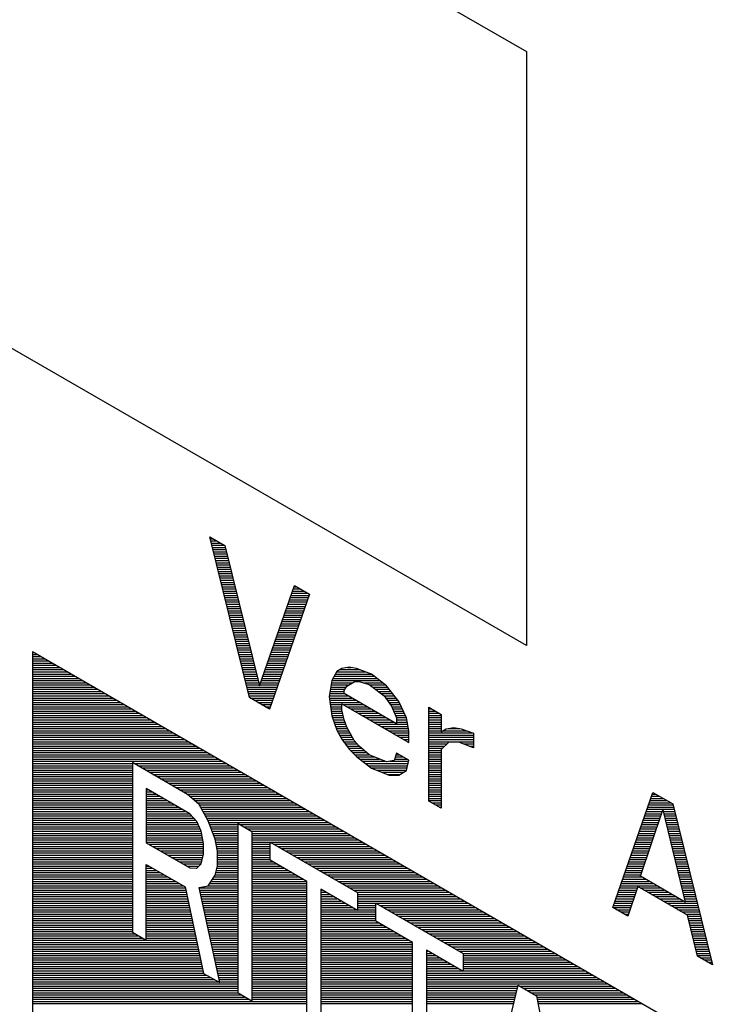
# Model space of a CAD drawing. Header units: millimetres. Extents: x 0 to 420, y -116 to 297.
# Tile 60 of 73: x 347 to 360, y 183 to 202. Entities that reach past the tile are written whole.
import ezdxf

# ---------------------------------------------------------------- set-up
doc = ezdxf.new("R2010")
doc.units = ezdxf.units.MM
doc.header["$LTSCALE"] = 23.1
doc.layers.get('0').update_dxf_attribs({"linetype": 'CONTINUOUS'})
doc.layers.add('03___PRT_ALL_CURVES', color=7, linetype='CONTINUOUS')

msp = doc.modelspace()

# ---------------------------------------------------------------- linework, layer by layer
at = {"color": 7, "linetype": 'Continuous'}
for p, q in [((350.464, 192.489), (350.751, 192.324)), ((351.23, 189.393), (350.464, 192.489)), ((350.751, 192.324), (351.422, 189.622)), ((351.422, 189.622), (352.092, 191.549)), ((352.379, 191.384), (351.613, 189.172)), ((352.092, 191.549), (352.379, 191.384)), ((368.265, 178.028), (347.051, 190.275)), ((347.051, 190.275), (347.051, 179.661)), ((352.906, 189.894), (352.81, 189.723)), ((353.002, 189.951), (352.906, 189.894)), ((353.146, 189.981), (353.002, 189.951)), ((353.289, 189.955), (353.146, 189.981)), ((353.577, 189.845), (353.289, 189.955)), ((352.81, 189.723), (352.763, 189.412)), ((353.098, 189.614), (353.241, 189.7)), ((353.241, 189.7), (353.337, 189.701)), ((353.337, 189.701), (353.529, 189.647)), ((353.864, 189.623), (353.577, 189.845)), ((353.05, 189.529), (353.098, 189.614)), ((353.05, 189.472), (353.05, 189.529)), ((354.056, 188.891), (353.05, 189.472)), ((353.529, 189.647), (353.816, 189.425)), ((354.103, 189.316), (353.864, 189.623)), ((351.613, 189.172), (351.23, 189.393)), ((352.763, 189.412), (352.81, 189.046)), ((353.816, 189.425), (353.96, 189.229)), ((354.247, 189.007), (354.103, 189.316)), ((353.002, 189.274), (354.295, 188.527)), ((353.002, 189.161), (353.002, 189.274)), ((353.05, 188.964), (353.002, 189.161)), ((353.96, 189.229), (354.056, 189.004)), ((354.678, 189.21), (354.918, 189.071)), ((354.678, 187.403), (354.678, 189.21)), ((352.81, 189.046), (352.906, 188.765)), ((353.098, 188.823), (353.05, 188.964)), ((354.056, 189.004), (354.056, 188.891)), ((354.295, 188.753), (354.247, 189.007)), ((354.918, 189.071), (354.918, 188.733)), ((352.906, 188.765), (353.002, 188.596)), ((353.241, 188.571), (353.098, 188.823)), ((354.295, 188.527), (354.295, 188.753)), ((354.918, 188.733), (355.013, 188.79)), ((355.013, 188.79), (355.157, 188.82)), ((355.157, 188.82), (355.301, 188.794)), ((355.301, 188.794), (355.54, 188.712)), ((355.54, 188.712), (355.54, 188.43)), ((353.002, 188.596), (353.146, 188.4)), ((353.337, 188.459), (353.241, 188.571)), ((355.061, 188.537), (354.918, 188.394)), ((355.253, 188.539), (355.061, 188.537)), ((355.54, 188.43), (355.253, 188.539)), ((353.146, 188.4), (353.289, 188.261)), ((353.529, 188.292), (353.337, 188.459)), ((354.918, 188.394), (354.918, 187.265)), ((350.035, 187.532), (348.974, 188.144)), ((348.974, 188.144), (348.974, 184.878)), ((353.289, 188.261), (353.577, 188.039)), ((353.864, 188.155), (353.529, 188.292)), ((354.008, 188.185), (353.864, 188.155)), ((354.056, 188.327), (354.008, 188.185)), ((354.295, 188.189), (354.056, 188.327)), ((354.247, 187.99), (354.295, 188.189)), ((353.577, 188.039), (353.912, 187.902)), ((354.103, 187.904), (354.247, 187.99)), ((353.912, 187.902), (354.103, 187.904)), ((350.079, 187.159), (349.239, 187.644)), ((349.239, 187.644), (349.239, 186.602)), ((350.256, 187.335), (350.035, 187.532)), ((354.918, 187.265), (354.678, 187.403)), ((358.222, 185.357), (358.988, 187.568)), ((358.988, 187.568), (359.371, 187.347)), ((350.432, 187.025), (350.256, 187.335)), ((358.749, 185.956), (359.18, 187.232)), ((359.18, 187.232), (359.61, 185.459)), ((359.371, 187.347), (360.137, 184.251)), ((350.211, 187.013), (350.079, 187.159)), ((350.3, 186.823), (350.211, 187.013)), ((350.565, 186.67), (350.432, 187.025)), ((350.344, 186.589), (350.3, 186.823)), ((351.007, 186.971), (351.272, 186.818)), ((351.007, 183.705), (351.007, 186.971)), ((351.272, 186.818), (351.272, 183.552)), ((350.609, 186.436), (350.565, 186.67)), ((349.239, 186.602), (350.079, 186.117)), ((350.344, 186.381), (350.344, 186.589)), ((351.626, 186.614), (353.305, 185.644)), ((351.626, 186.266), (351.626, 186.614)), ((350.3, 186.198), (350.344, 186.381)), ((350.609, 186.158), (350.609, 186.436)), ((352.333, 185.858), (351.626, 186.266)), ((349.239, 186.185), (349.99, 185.751)), ((349.239, 184.725), (349.239, 186.185)), ((350.079, 186.117), (350.211, 186.11)), ((350.211, 186.11), (350.3, 186.198)), ((350.565, 185.975), (350.609, 186.158)), ((350.432, 185.774), (350.565, 185.975)), ((359.61, 185.459), (358.749, 185.956)), ((349.99, 185.751), (350.344, 184.088)), ((350.256, 185.737), (350.432, 185.774)), ((350.653, 183.909), (350.256, 185.737)), ((352.333, 182.939), (352.333, 185.858)), ((353.305, 185.297), (352.598, 185.705)), ((352.598, 185.705), (352.598, 182.786)), ((358.701, 185.758), (358.509, 185.191)), ((359.658, 185.205), (358.701, 185.758)), ((353.305, 185.644), (353.305, 185.297)), ((353.659, 185.44), (355.338, 184.47)), ((353.659, 185.092), (353.659, 185.44)), ((358.509, 185.191), (358.222, 185.357)), ((359.85, 184.417), (359.658, 185.205)), ((354.366, 184.684), (353.659, 185.092)), ((348.974, 184.878), (349.239, 184.725)), ((354.366, 181.766), (354.366, 184.684)), ((355.338, 184.123), (354.631, 184.531)), ((354.631, 184.531), (354.631, 181.613)), ((355.338, 184.47), (355.338, 184.123)), ((360.137, 184.251), (359.85, 184.417)), ((350.344, 184.088), (350.653, 183.909)), ((355.691, 181), (356.399, 183.858)), ((356.399, 183.858), (356.752, 183.654)), ((351.272, 183.552), (351.007, 183.705)), ((356.752, 183.654), (357.459, 179.98))]:
    msp.add_line(p, q, dxfattribs=at)
at = {"color": 2, "linetype": 'Continuous'}
for p, q in [((350.473, 192.452), (350.528, 192.452)), ((350.484, 192.41), (350.601, 192.41)), ((350.494, 192.368), (350.674, 192.368)), ((350.504, 192.326), (350.747, 192.326)), ((350.515, 192.284), (350.761, 192.284)), ((350.525, 192.242), (350.771, 192.242)), ((350.536, 192.2), (350.782, 192.2)), ((350.546, 192.158), (350.792, 192.158)), ((350.556, 192.116), (350.803, 192.116)), ((350.567, 192.074), (350.813, 192.074)), ((350.577, 192.032), (350.824, 192.032)), ((350.588, 191.99), (350.834, 191.99)), ((350.598, 191.948), (350.844, 191.948)), ((350.608, 191.906), (350.855, 191.906)), ((350.619, 191.864), (350.865, 191.864)), ((350.629, 191.822), (350.876, 191.822)), ((350.64, 191.78), (350.886, 191.78)), ((350.65, 191.738), (350.897, 191.738)), ((350.66, 191.696), (350.907, 191.696)), ((350.671, 191.654), (350.917, 191.654)), ((350.681, 191.612), (350.928, 191.612)), ((350.691, 191.57), (350.938, 191.57)), ((350.702, 191.528), (350.949, 191.528)), ((350.712, 191.486), (350.959, 191.486)), ((350.723, 191.444), (350.969, 191.444)), ((350.733, 191.402), (350.98, 191.402)), ((352.041, 191.402), (352.347, 191.402)), ((352.056, 191.444), (352.274, 191.444)), ((352.07, 191.486), (352.202, 191.486)), ((352.085, 191.528), (352.129, 191.528)), ((350.743, 191.36), (350.99, 191.36)), ((350.754, 191.318), (351.001, 191.318)), ((350.764, 191.276), (351.011, 191.276)), ((350.775, 191.234), (351.022, 191.234)), ((350.785, 191.192), (351.032, 191.192)), ((351.968, 191.192), (352.313, 191.192)), ((351.983, 191.234), (352.328, 191.234)), ((351.997, 191.276), (352.342, 191.276)), ((352.012, 191.318), (352.357, 191.318)), ((352.026, 191.36), (352.371, 191.36)), ((350.795, 191.15), (351.042, 191.15)), ((350.806, 191.108), (351.053, 191.108)), ((350.816, 191.066), (351.063, 191.066)), ((350.827, 191.024), (351.074, 191.024)), ((351.91, 191.024), (352.255, 191.024)), ((351.924, 191.066), (352.27, 191.066)), ((351.939, 191.108), (352.284, 191.108)), ((351.953, 191.15), (352.299, 191.15)), ((350.837, 190.982), (351.084, 190.982)), ((350.847, 190.94), (351.095, 190.94)), ((350.858, 190.898), (351.105, 190.898)), ((350.868, 190.856), (351.115, 190.856)), ((350.879, 190.814), (351.126, 190.814)), ((351.836, 190.814), (352.182, 190.814)), ((351.851, 190.856), (352.197, 190.856)), ((351.866, 190.898), (352.211, 190.898)), ((351.88, 190.94), (352.226, 190.94)), ((351.895, 190.982), (352.24, 190.982)), ((350.889, 190.772), (351.136, 190.772)), ((350.899, 190.73), (351.147, 190.73)), ((350.91, 190.688), (351.157, 190.688)), ((350.92, 190.646), (351.168, 190.646)), ((351.778, 190.646), (352.124, 190.646)), ((351.793, 190.688), (352.139, 190.688)), ((351.807, 190.73), (352.153, 190.73)), ((351.822, 190.772), (352.168, 190.772)), ((350.931, 190.604), (351.178, 190.604)), ((350.941, 190.562), (351.188, 190.562)), ((350.951, 190.52), (351.199, 190.52)), ((350.962, 190.478), (351.209, 190.478)), ((350.972, 190.436), (351.22, 190.436)), ((351.705, 190.436), (352.051, 190.436)), ((351.72, 190.478), (352.066, 190.478)), ((351.734, 190.52), (352.08, 190.52)), ((351.749, 190.562), (352.095, 190.562)), ((351.763, 190.604), (352.109, 190.604)), ((347.051, 190.268), (347.063, 190.268)), ((347.051, 190.226), (347.136, 190.226)), ((350.983, 190.394), (351.23, 190.394)), ((350.993, 190.352), (351.24, 190.352)), ((351.003, 190.31), (351.251, 190.31)), ((351.014, 190.268), (351.261, 190.268)), ((351.024, 190.226), (351.272, 190.226)), ((351.632, 190.226), (351.978, 190.226)), ((351.647, 190.268), (351.993, 190.268)), ((351.661, 190.31), (352.008, 190.31)), ((351.676, 190.352), (352.022, 190.352)), ((351.69, 190.394), (352.037, 190.394)), ((347.051, 190.184), (347.209, 190.184)), ((347.051, 190.142), (347.281, 190.142)), ((347.051, 190.1), (347.354, 190.1)), ((347.051, 190.058), (347.427, 190.058)), ((351.034, 190.184), (351.282, 190.184)), ((351.045, 190.142), (351.293, 190.142)), ((351.055, 190.1), (351.303, 190.1)), ((351.066, 190.058), (351.313, 190.058)), ((351.574, 190.058), (351.92, 190.058)), ((351.588, 190.1), (351.935, 190.1)), ((351.603, 190.142), (351.949, 190.142)), ((351.617, 190.184), (351.964, 190.184)), ((347.051, 190.016), (347.5, 190.016)), ((347.051, 189.974), (347.572, 189.974)), ((347.051, 189.932), (347.645, 189.932)), ((347.051, 189.89), (347.718, 189.89)), ((347.051, 189.848), (347.791, 189.848)), ((351.076, 190.016), (351.324, 190.016)), ((351.086, 189.974), (351.334, 189.974)), ((351.097, 189.932), (351.345, 189.932)), ((351.107, 189.89), (351.355, 189.89)), ((351.118, 189.848), (351.366, 189.848)), ((351.501, 189.848), (351.848, 189.848)), ((351.515, 189.89), (351.862, 189.89)), ((351.53, 189.932), (351.877, 189.932)), ((351.544, 189.974), (351.891, 189.974)), ((351.559, 190.016), (351.906, 190.016)), ((352.881, 189.848), (353.569, 189.848)), ((352.904, 189.89), (353.459, 189.89)), ((352.97, 189.932), (353.349, 189.932)), ((353.112, 189.974), (353.184, 189.974)), ((347.051, 189.806), (347.863, 189.806)), ((347.051, 189.764), (347.936, 189.764)), ((347.051, 189.722), (348.009, 189.722)), ((347.051, 189.68), (348.082, 189.68)), ((351.128, 189.806), (351.376, 189.806)), ((351.138, 189.764), (351.386, 189.764)), ((351.149, 189.722), (351.397, 189.722)), ((351.159, 189.68), (351.407, 189.68)), ((351.442, 189.68), (351.789, 189.68)), ((351.457, 189.722), (351.804, 189.722)), ((351.471, 189.764), (351.818, 189.764)), ((351.486, 189.806), (351.833, 189.806)), ((352.804, 189.68), (353.208, 189.68)), ((352.81, 189.722), (353.736, 189.722)), ((352.834, 189.764), (353.682, 189.764)), ((352.857, 189.806), (353.627, 189.806)), ((353.412, 189.68), (353.79, 189.68)), ((347.051, 189.638), (348.154, 189.638)), ((347.051, 189.596), (348.227, 189.596)), ((347.051, 189.554), (348.3, 189.554)), ((347.051, 189.512), (348.373, 189.512)), ((347.051, 189.47), (348.445, 189.47)), ((351.17, 189.638), (351.418, 189.638)), ((351.18, 189.596), (351.76, 189.596)), ((351.19, 189.554), (351.746, 189.554)), ((351.201, 189.512), (351.731, 189.512)), ((351.211, 189.47), (351.717, 189.47)), ((351.428, 189.638), (351.775, 189.638)), ((352.772, 189.47), (353.053, 189.47)), ((352.778, 189.512), (353.05, 189.512)), ((352.784, 189.554), (353.064, 189.554)), ((352.791, 189.596), (353.088, 189.596)), ((352.797, 189.638), (353.138, 189.638)), ((353.54, 189.638), (353.844, 189.638)), ((353.595, 189.596), (353.885, 189.596)), ((353.649, 189.554), (353.918, 189.554)), ((353.703, 189.512), (353.95, 189.512)), ((353.758, 189.47), (353.983, 189.47)), ((347.051, 189.428), (348.518, 189.428)), ((347.051, 189.386), (348.591, 189.386)), ((347.051, 189.344), (348.664, 189.344)), ((347.051, 189.302), (348.736, 189.302)), ((351.222, 189.428), (351.702, 189.428)), ((351.243, 189.386), (351.687, 189.386)), ((351.315, 189.344), (351.673, 189.344)), ((351.388, 189.302), (351.658, 189.302)), ((352.765, 189.428), (353.126, 189.428)), ((352.766, 189.386), (353.199, 189.386)), ((352.771, 189.344), (353.271, 189.344)), ((352.777, 189.302), (353.344, 189.302)), ((353.812, 189.428), (354.016, 189.428)), ((353.844, 189.386), (354.048, 189.386)), ((353.875, 189.344), (354.081, 189.344)), ((353.906, 189.302), (354.11, 189.302)), ((347.051, 189.26), (348.809, 189.26)), ((347.051, 189.218), (348.882, 189.218)), ((347.051, 189.176), (348.955, 189.176)), ((347.051, 189.134), (349.027, 189.134)), ((347.051, 189.092), (349.1, 189.092)), ((351.461, 189.26), (351.644, 189.26)), ((351.534, 189.218), (351.629, 189.218)), ((351.606, 189.176), (351.615, 189.176)), ((352.782, 189.26), (353.002, 189.26)), ((352.788, 189.218), (353.002, 189.218)), ((352.793, 189.176), (353.002, 189.176)), ((352.799, 189.134), (353.009, 189.134)), ((352.804, 189.092), (353.019, 189.092)), ((353.026, 189.26), (353.417, 189.26)), ((353.098, 189.218), (353.49, 189.218)), ((353.171, 189.176), (353.562, 189.176)), ((353.244, 189.134), (353.635, 189.134)), ((353.317, 189.092), (353.708, 189.092)), ((353.937, 189.26), (354.129, 189.26)), ((353.964, 189.218), (354.149, 189.218)), ((353.982, 189.176), (354.168, 189.176)), ((354, 189.134), (354.188, 189.134)), ((354.018, 189.092), (354.207, 189.092)), ((354.678, 189.176), (354.736, 189.176)), ((354.678, 189.134), (354.809, 189.134)), ((354.678, 189.092), (354.881, 189.092)), ((347.051, 189.05), (349.173, 189.05)), ((347.051, 189.008), (349.246, 189.008)), ((347.051, 188.966), (349.318, 188.966)), ((347.051, 188.924), (349.391, 188.924)), ((352.81, 189.05), (353.029, 189.05)), ((352.823, 189.008), (353.039, 189.008)), ((352.838, 188.966), (353.049, 188.966)), ((352.852, 188.924), (353.063, 188.924)), ((353.389, 189.05), (353.781, 189.05)), ((353.462, 189.008), (353.853, 189.008)), ((353.535, 188.966), (353.926, 188.966)), ((353.608, 188.924), (353.999, 188.924)), ((354.036, 189.05), (354.227, 189.05)), ((354.054, 189.008), (354.246, 189.008)), ((354.056, 188.966), (354.255, 188.966)), ((354.056, 188.924), (354.263, 188.924)), ((354.678, 189.05), (354.918, 189.05)), ((354.678, 189.008), (354.918, 189.008)), ((354.678, 188.966), (354.918, 188.966)), ((354.678, 188.924), (354.918, 188.924)), ((347.051, 188.882), (349.464, 188.882)), ((347.051, 188.84), (349.537, 188.84)), ((347.051, 188.798), (349.609, 188.798)), ((347.051, 188.756), (349.682, 188.756)), ((347.051, 188.714), (349.755, 188.714)), ((352.866, 188.882), (353.078, 188.882)), ((352.88, 188.84), (353.092, 188.84)), ((352.895, 188.798), (353.112, 188.798)), ((352.911, 188.756), (353.136, 188.756)), ((352.935, 188.714), (353.16, 188.714)), ((353.68, 188.882), (354.271, 188.882)), ((353.753, 188.84), (354.279, 188.84)), ((353.826, 188.798), (354.286, 188.798)), ((353.899, 188.756), (354.294, 188.756)), ((353.971, 188.714), (354.295, 188.714)), ((354.678, 188.882), (354.918, 188.882)), ((354.678, 188.84), (354.918, 188.84)), ((354.678, 188.798), (354.918, 188.798)), ((354.678, 188.756), (354.918, 188.756)), ((354.678, 188.714), (355.533, 188.714)), ((354.957, 188.756), (355.41, 188.756)), ((355.052, 188.798), (355.276, 188.798)), ((347.051, 188.672), (349.828, 188.672)), ((347.051, 188.63), (349.9, 188.63)), ((347.051, 188.588), (349.973, 188.588)), ((347.051, 188.546), (350.046, 188.546)), ((352.959, 188.672), (353.184, 188.672)), ((352.983, 188.63), (353.208, 188.63)), ((353.008, 188.588), (353.232, 188.588)), ((353.039, 188.546), (353.263, 188.546)), ((354.044, 188.672), (354.295, 188.672)), ((354.117, 188.63), (354.295, 188.63)), ((354.19, 188.588), (354.295, 188.588)), ((354.262, 188.546), (354.295, 188.546)), ((354.678, 188.672), (355.54, 188.672)), ((354.678, 188.63), (355.54, 188.63)), ((354.678, 188.588), (355.54, 188.588)), ((354.678, 188.546), (355.54, 188.546)), ((347.051, 188.504), (350.119, 188.504)), ((347.051, 188.462), (350.191, 188.462)), ((347.051, 188.42), (350.264, 188.42)), ((347.051, 188.378), (350.337, 188.378)), ((347.051, 188.336), (350.41, 188.336)), ((353.07, 188.504), (353.299, 188.504)), ((353.1, 188.462), (353.335, 188.462)), ((353.131, 188.42), (353.382, 188.42)), ((353.169, 188.378), (353.43, 188.378)), ((353.212, 188.336), (353.478, 188.336)), ((354.678, 188.504), (355.029, 188.504)), ((354.678, 188.462), (354.986, 188.462)), ((354.678, 188.42), (354.944, 188.42)), ((354.678, 188.378), (354.918, 188.378)), ((354.678, 188.336), (354.918, 188.336)), ((355.344, 188.504), (355.54, 188.504)), ((355.454, 188.462), (355.54, 188.462)), ((347.051, 188.294), (350.482, 188.294)), ((347.051, 188.252), (350.555, 188.252)), ((347.051, 188.21), (350.628, 188.21)), ((347.051, 188.168), (350.701, 188.168)), ((353.255, 188.294), (353.526, 188.294)), ((353.301, 188.252), (353.627, 188.252)), ((353.355, 188.21), (353.729, 188.21)), ((353.409, 188.168), (353.832, 188.168)), ((353.927, 188.168), (354.29, 188.168)), ((354.016, 188.21), (354.258, 188.21)), ((354.03, 188.252), (354.185, 188.252)), ((354.045, 188.294), (354.112, 188.294)), ((354.678, 188.294), (354.918, 188.294)), ((354.678, 188.252), (354.918, 188.252)), ((354.678, 188.21), (354.918, 188.21)), ((354.678, 188.168), (354.918, 188.168)), ((347.051, 188.126), (348.974, 188.126)), ((347.051, 188.084), (348.974, 188.084)), ((347.051, 188.042), (348.974, 188.042)), ((347.051, 188), (348.974, 188)), ((347.051, 187.958), (348.974, 187.958)), ((349.006, 188.126), (350.773, 188.126)), ((349.078, 188.084), (350.846, 188.084)), ((349.151, 188.042), (350.919, 188.042)), ((349.224, 188), (350.992, 188)), ((349.297, 187.958), (351.064, 187.958)), ((353.464, 188.126), (354.28, 188.126)), ((353.518, 188.084), (354.27, 188.084)), ((353.572, 188.042), (354.26, 188.042)), ((353.671, 188), (354.249, 188)), ((353.774, 187.958), (354.194, 187.958)), ((354.678, 188.126), (354.918, 188.126)), ((354.678, 188.084), (354.918, 188.084)), ((354.678, 188.042), (354.918, 188.042)), ((354.678, 188), (354.918, 188)), ((354.678, 187.958), (354.918, 187.958)), ((347.051, 187.916), (348.974, 187.916)), ((347.051, 187.874), (348.974, 187.874)), ((347.051, 187.832), (348.974, 187.832)), ((347.051, 187.79), (348.974, 187.79)), ((349.369, 187.916), (351.137, 187.916)), ((349.442, 187.874), (351.21, 187.874)), ((349.515, 187.832), (351.283, 187.832)), ((349.588, 187.79), (351.355, 187.79)), ((353.876, 187.916), (354.124, 187.916)), ((354.678, 187.916), (354.918, 187.916)), ((354.678, 187.874), (354.918, 187.874)), ((354.678, 187.832), (354.918, 187.832)), ((354.678, 187.79), (354.918, 187.79)), ((347.051, 187.748), (348.974, 187.748)), ((347.051, 187.706), (348.974, 187.706)), ((347.051, 187.664), (348.974, 187.664)), ((347.051, 187.622), (348.974, 187.622)), ((347.051, 187.58), (348.974, 187.58)), ((349.239, 187.622), (349.277, 187.622)), ((349.239, 187.58), (349.349, 187.58)), ((349.66, 187.748), (351.428, 187.748)), ((349.733, 187.706), (351.501, 187.706)), ((349.806, 187.664), (351.574, 187.664)), ((349.879, 187.622), (351.646, 187.622)), ((349.951, 187.58), (351.719, 187.58)), ((354.678, 187.748), (354.918, 187.748)), ((354.678, 187.706), (354.918, 187.706)), ((354.678, 187.664), (354.918, 187.664)), ((354.678, 187.622), (354.918, 187.622)), ((354.678, 187.58), (354.918, 187.58)), ((347.051, 187.538), (348.974, 187.538)), ((347.051, 187.496), (348.974, 187.496)), ((347.051, 187.454), (348.974, 187.454)), ((347.051, 187.412), (348.974, 187.412)), ((349.239, 187.538), (349.422, 187.538)), ((349.239, 187.496), (349.495, 187.496)), ((349.239, 187.454), (349.568, 187.454)), ((349.239, 187.412), (349.64, 187.412)), ((350.024, 187.538), (351.792, 187.538)), ((350.075, 187.496), (351.865, 187.496)), ((350.122, 187.454), (351.937, 187.454)), ((350.169, 187.412), (352.01, 187.412)), ((354.678, 187.538), (354.918, 187.538)), ((354.678, 187.496), (354.918, 187.496)), ((354.678, 187.454), (354.918, 187.454)), ((354.678, 187.412), (354.918, 187.412)), ((358.934, 187.412), (359.258, 187.412)), ((358.948, 187.454), (359.185, 187.454)), ((358.963, 187.496), (359.113, 187.496)), ((358.978, 187.538), (359.04, 187.538)), ((347.051, 187.37), (348.974, 187.37)), ((347.051, 187.328), (348.974, 187.328)), ((347.051, 187.286), (348.974, 187.286)), ((347.051, 187.244), (348.974, 187.244)), ((347.051, 187.202), (348.974, 187.202)), ((349.239, 187.37), (349.713, 187.37)), ((349.239, 187.328), (349.786, 187.328)), ((349.239, 187.286), (349.859, 187.286)), ((349.239, 187.244), (349.931, 187.244)), ((349.239, 187.202), (350.004, 187.202)), ((350.216, 187.37), (352.083, 187.37)), ((350.259, 187.328), (352.156, 187.328)), ((350.283, 187.286), (352.228, 187.286)), ((350.307, 187.244), (352.301, 187.244)), ((350.331, 187.202), (352.374, 187.202)), ((354.735, 187.37), (354.918, 187.37)), ((354.807, 187.328), (354.918, 187.328)), ((354.88, 187.286), (354.918, 187.286)), ((358.861, 187.202), (359.17, 187.202)), ((358.876, 187.244), (359.396, 187.244)), ((358.89, 187.286), (359.386, 187.286)), ((358.905, 187.328), (359.376, 187.328)), ((358.919, 187.37), (359.331, 187.37)), ((359.187, 187.202), (359.407, 187.202)), ((347.051, 187.16), (348.974, 187.16)), ((347.051, 187.118), (348.974, 187.118)), ((347.051, 187.076), (348.974, 187.076)), ((347.051, 187.034), (348.974, 187.034)), ((349.239, 187.16), (350.077, 187.16)), ((349.239, 187.118), (350.116, 187.118)), ((349.239, 187.076), (350.154, 187.076)), ((349.239, 187.034), (350.192, 187.034)), ((350.355, 187.16), (352.447, 187.16)), ((350.379, 187.118), (352.519, 187.118)), ((350.403, 187.076), (352.592, 187.076)), ((350.427, 187.034), (352.665, 187.034)), ((358.803, 187.034), (359.113, 187.034)), ((358.817, 187.076), (359.127, 187.076)), ((358.832, 187.118), (359.141, 187.118)), ((358.847, 187.16), (359.155, 187.16)), ((359.197, 187.16), (359.417, 187.16)), ((359.207, 187.118), (359.428, 187.118)), ((359.217, 187.076), (359.438, 187.076)), ((359.228, 187.034), (359.448, 187.034)), ((347.051, 186.992), (348.974, 186.992)), ((347.051, 186.95), (348.974, 186.95)), ((347.051, 186.908), (348.974, 186.908)), ((347.051, 186.866), (348.974, 186.866)), ((347.051, 186.824), (348.974, 186.824)), ((349.239, 186.992), (350.221, 186.992)), ((349.239, 186.95), (350.241, 186.95)), ((349.239, 186.908), (350.26, 186.908)), ((349.239, 186.866), (350.28, 186.866)), ((349.239, 186.824), (350.299, 186.824)), ((350.444, 186.992), (352.738, 186.992)), ((350.46, 186.95), (351.007, 186.95)), ((350.476, 186.908), (351.007, 186.908)), ((350.492, 186.866), (351.007, 186.866)), ((350.507, 186.824), (351.007, 186.824)), ((351.042, 186.95), (352.81, 186.95)), ((351.115, 186.908), (352.883, 186.908)), ((351.188, 186.866), (352.956, 186.866)), ((351.261, 186.824), (353.029, 186.824)), ((358.73, 186.824), (359.042, 186.824)), ((358.745, 186.866), (359.056, 186.866)), ((358.759, 186.908), (359.07, 186.908)), ((358.774, 186.95), (359.084, 186.95)), ((358.788, 186.992), (359.099, 186.992)), ((359.238, 186.992), (359.459, 186.992)), ((359.248, 186.95), (359.469, 186.95)), ((359.258, 186.908), (359.48, 186.908)), ((359.268, 186.866), (359.49, 186.866)), ((359.279, 186.824), (359.5, 186.824)), ((347.051, 186.782), (348.974, 186.782)), ((347.051, 186.74), (348.974, 186.74)), ((347.051, 186.698), (348.974, 186.698)), ((347.051, 186.656), (348.974, 186.656)), ((349.239, 186.782), (350.307, 186.782)), ((349.239, 186.74), (350.315, 186.74)), ((349.239, 186.698), (350.323, 186.698)), ((349.239, 186.656), (350.331, 186.656)), ((350.523, 186.782), (351.007, 186.782)), ((350.539, 186.74), (351.007, 186.74)), ((350.554, 186.698), (351.007, 186.698)), ((350.568, 186.656), (351.007, 186.656)), ((351.272, 186.782), (353.101, 186.782)), ((351.272, 186.74), (353.174, 186.74)), ((351.272, 186.698), (353.247, 186.698)), ((351.272, 186.656), (353.32, 186.656)), ((358.672, 186.656), (358.985, 186.656)), ((358.687, 186.698), (358.999, 186.698)), ((358.701, 186.74), (359.013, 186.74)), ((358.716, 186.782), (359.028, 186.782)), ((359.289, 186.782), (359.511, 186.782)), ((359.299, 186.74), (359.521, 186.74)), ((359.309, 186.698), (359.532, 186.698)), ((359.319, 186.656), (359.542, 186.656)), ((347.051, 186.614), (348.974, 186.614)), ((347.051, 186.572), (348.974, 186.572)), ((347.051, 186.53), (348.974, 186.53)), ((347.051, 186.488), (348.974, 186.488)), ((347.051, 186.446), (348.974, 186.446)), ((349.239, 186.614), (350.339, 186.614)), ((349.29, 186.572), (350.344, 186.572)), ((349.363, 186.53), (350.344, 186.53)), ((349.435, 186.488), (350.344, 186.488)), ((349.508, 186.446), (350.344, 186.446)), ((350.575, 186.614), (351.007, 186.614)), ((350.583, 186.572), (351.007, 186.572)), ((350.591, 186.53), (351.007, 186.53)), ((350.599, 186.488), (351.007, 186.488)), ((350.607, 186.446), (351.007, 186.446)), ((351.272, 186.614), (353.392, 186.614)), ((351.272, 186.572), (351.626, 186.572)), ((351.272, 186.53), (351.626, 186.53)), ((351.272, 186.488), (351.626, 186.488)), ((351.272, 186.446), (351.626, 186.446)), ((351.697, 186.572), (353.465, 186.572)), ((351.77, 186.53), (353.538, 186.53)), ((351.843, 186.488), (353.611, 186.488)), ((351.915, 186.446), (353.683, 186.446)), ((358.599, 186.446), (358.914, 186.446)), ((358.614, 186.488), (358.928, 186.488)), ((358.628, 186.53), (358.942, 186.53)), ((358.643, 186.572), (358.957, 186.572)), ((358.657, 186.614), (358.971, 186.614)), ((359.33, 186.614), (359.552, 186.614)), ((359.34, 186.572), (359.563, 186.572)), ((359.35, 186.53), (359.573, 186.53)), ((359.36, 186.488), (359.584, 186.488)), ((359.37, 186.446), (359.594, 186.446)), ((347.051, 186.404), (348.974, 186.404)), ((347.051, 186.362), (348.974, 186.362)), ((347.051, 186.32), (348.974, 186.32)), ((347.051, 186.278), (348.974, 186.278)), ((349.581, 186.404), (350.344, 186.404)), ((349.654, 186.362), (350.339, 186.362)), ((349.726, 186.32), (350.329, 186.32)), ((349.799, 186.278), (350.319, 186.278)), ((350.609, 186.404), (351.007, 186.404)), ((350.609, 186.362), (351.007, 186.362)), ((350.609, 186.32), (351.007, 186.32)), ((350.609, 186.278), (351.007, 186.278)), ((351.272, 186.404), (351.626, 186.404)), ((351.272, 186.362), (351.626, 186.362)), ((351.272, 186.32), (351.626, 186.32)), ((351.272, 186.278), (351.626, 186.278)), ((351.988, 186.404), (353.756, 186.404)), ((352.061, 186.362), (353.829, 186.362)), ((352.134, 186.32), (353.902, 186.32)), ((352.206, 186.278), (353.974, 186.278)), ((358.541, 186.278), (358.857, 186.278)), ((358.556, 186.32), (358.872, 186.32)), ((358.57, 186.362), (358.886, 186.362)), ((358.585, 186.404), (358.9, 186.404)), ((359.381, 186.404), (359.604, 186.404)), ((359.391, 186.362), (359.615, 186.362)), ((359.401, 186.32), (359.625, 186.32)), ((359.411, 186.278), (359.636, 186.278)), ((347.051, 186.236), (348.974, 186.236)), ((347.051, 186.194), (348.974, 186.194)), ((347.051, 186.152), (348.974, 186.152)), ((347.051, 186.11), (348.974, 186.11)), ((347.051, 186.068), (348.974, 186.068)), ((349.239, 186.152), (349.295, 186.152)), ((349.239, 186.11), (349.368, 186.11)), ((349.239, 186.068), (349.441, 186.068)), ((349.872, 186.236), (350.309, 186.236)), ((349.945, 186.194), (350.296, 186.194)), ((350.017, 186.152), (350.254, 186.152)), ((350.203, 186.11), (350.212, 186.11)), ((350.587, 186.068), (351.007, 186.068)), ((350.598, 186.11), (351.007, 186.11)), ((350.608, 186.152), (351.007, 186.152)), ((350.609, 186.236), (351.007, 186.236)), ((350.609, 186.194), (351.007, 186.194)), ((351.272, 186.236), (351.677, 186.236)), ((351.272, 186.194), (351.75, 186.194)), ((351.272, 186.152), (351.823, 186.152)), ((351.272, 186.11), (351.896, 186.11)), ((351.272, 186.068), (351.968, 186.068)), ((352.279, 186.236), (354.047, 186.236)), ((352.352, 186.194), (354.12, 186.194)), ((352.425, 186.152), (354.193, 186.152)), ((352.497, 186.11), (354.265, 186.11)), ((352.57, 186.068), (354.338, 186.068)), ((358.468, 186.068), (358.786, 186.068)), ((358.483, 186.11), (358.801, 186.11)), ((358.497, 186.152), (358.815, 186.152)), ((358.512, 186.194), (358.829, 186.194)), ((358.526, 186.236), (358.843, 186.236)), ((359.421, 186.236), (359.646, 186.236)), ((359.432, 186.194), (359.656, 186.194)), ((359.442, 186.152), (359.667, 186.152)), ((359.452, 186.11), (359.677, 186.11)), ((359.462, 186.068), (359.688, 186.068)), ((347.051, 186.026), (348.974, 186.026)), ((347.051, 185.984), (348.974, 185.984)), ((347.051, 185.942), (348.974, 185.942)), ((347.051, 185.9), (348.974, 185.9)), ((349.239, 186.026), (349.514, 186.026)), ((349.239, 185.984), (349.586, 185.984)), ((349.239, 185.942), (349.659, 185.942)), ((349.239, 185.9), (349.732, 185.9)), ((350.516, 185.9), (351.007, 185.9)), ((350.543, 185.942), (351.007, 185.942)), ((350.567, 185.984), (351.007, 185.984)), ((350.577, 186.026), (351.007, 186.026)), ((351.272, 186.026), (352.041, 186.026)), ((351.272, 185.984), (352.114, 185.984)), ((351.272, 185.942), (352.187, 185.942)), ((351.272, 185.9), (352.259, 185.9)), ((352.643, 186.026), (354.411, 186.026)), ((352.716, 185.984), (354.484, 185.984)), ((352.788, 185.942), (354.556, 185.942)), ((352.861, 185.9), (354.629, 185.9)), ((358.41, 185.9), (358.845, 185.9)), ((358.425, 185.942), (358.773, 185.942)), ((358.439, 185.984), (358.758, 185.984)), ((358.454, 186.026), (358.772, 186.026)), ((359.473, 186.026), (359.698, 186.026)), ((359.483, 185.984), (359.708, 185.984)), ((359.493, 185.942), (359.719, 185.942)), ((359.503, 185.9), (359.729, 185.9)), ((347.051, 185.858), (348.974, 185.858)), ((347.051, 185.816), (348.974, 185.816)), ((347.051, 185.774), (348.974, 185.774)), ((347.051, 185.732), (348.974, 185.732)), ((347.051, 185.69), (348.974, 185.69)), ((349.239, 185.858), (349.805, 185.858)), ((349.239, 185.816), (349.877, 185.816)), ((349.239, 185.774), (349.95, 185.774)), ((349.239, 185.732), (349.994, 185.732)), ((349.239, 185.69), (350.003, 185.69)), ((350.257, 185.732), (351.007, 185.732)), ((350.266, 185.69), (351.007, 185.69)), ((350.433, 185.774), (351.007, 185.774)), ((350.46, 185.816), (351.007, 185.816)), ((350.488, 185.858), (351.007, 185.858)), ((351.272, 185.858), (352.332, 185.858)), ((351.272, 185.816), (352.333, 185.816)), ((351.272, 185.774), (352.333, 185.774)), ((351.272, 185.732), (352.333, 185.732)), ((351.272, 185.69), (352.333, 185.69)), ((352.598, 185.69), (352.623, 185.69)), ((352.934, 185.858), (354.702, 185.858)), ((353.007, 185.816), (354.775, 185.816)), ((353.079, 185.774), (354.847, 185.774)), ((353.152, 185.732), (354.92, 185.732)), ((353.225, 185.69), (354.993, 185.69)), ((358.337, 185.69), (358.678, 185.69)), ((358.352, 185.732), (358.692, 185.732)), ((358.366, 185.774), (359.064, 185.774)), ((358.381, 185.816), (358.991, 185.816)), ((358.395, 185.858), (358.918, 185.858)), ((358.745, 185.732), (359.136, 185.732)), ((358.818, 185.69), (359.209, 185.69)), ((359.513, 185.858), (359.74, 185.858)), ((359.524, 185.816), (359.75, 185.816)), ((359.534, 185.774), (359.76, 185.774)), ((359.544, 185.732), (359.771, 185.732)), ((359.554, 185.69), (359.781, 185.69)), ((347.051, 185.648), (348.974, 185.648)), ((347.051, 185.606), (348.974, 185.606)), ((347.051, 185.564), (348.974, 185.564)), ((347.051, 185.522), (348.974, 185.522)), ((349.239, 185.648), (350.012, 185.648)), ((349.239, 185.606), (350.021, 185.606)), ((349.239, 185.564), (350.03, 185.564)), ((349.239, 185.522), (350.039, 185.522)), ((350.275, 185.648), (351.007, 185.648)), ((350.284, 185.606), (351.007, 185.606)), ((350.293, 185.564), (351.007, 185.564)), ((350.302, 185.522), (351.007, 185.522)), ((351.272, 185.648), (352.333, 185.648)), ((351.272, 185.606), (352.333, 185.606)), ((351.272, 185.564), (352.333, 185.564)), ((351.272, 185.522), (352.333, 185.522)), ((352.598, 185.648), (352.696, 185.648)), ((352.598, 185.606), (352.769, 185.606)), ((352.598, 185.564), (352.841, 185.564)), ((352.598, 185.522), (352.914, 185.522)), ((353.298, 185.648), (355.065, 185.648)), ((353.305, 185.606), (355.138, 185.606)), ((353.305, 185.564), (355.211, 185.564)), ((353.305, 185.522), (355.284, 185.522)), ((358.279, 185.522), (358.621, 185.522)), ((358.294, 185.564), (358.635, 185.564)), ((358.308, 185.606), (358.649, 185.606)), ((358.323, 185.648), (358.664, 185.648)), ((358.891, 185.648), (359.282, 185.648)), ((358.964, 185.606), (359.355, 185.606)), ((359.036, 185.564), (359.427, 185.564)), ((359.109, 185.522), (359.5, 185.522)), ((359.564, 185.648), (359.791, 185.648)), ((359.575, 185.606), (359.802, 185.606)), ((359.585, 185.564), (359.812, 185.564)), ((359.595, 185.522), (359.823, 185.522)), ((347.051, 185.48), (348.974, 185.48)), ((347.051, 185.438), (348.974, 185.438)), ((347.051, 185.396), (348.974, 185.396)), ((347.051, 185.354), (348.974, 185.354)), ((347.051, 185.312), (348.974, 185.312)), ((349.239, 185.48), (350.048, 185.48)), ((349.239, 185.438), (350.057, 185.438)), ((349.239, 185.396), (350.066, 185.396)), ((349.239, 185.354), (350.075, 185.354)), ((349.239, 185.312), (350.084, 185.312)), ((350.311, 185.48), (351.007, 185.48)), ((350.321, 185.438), (351.007, 185.438)), ((350.33, 185.396), (351.007, 185.396)), ((350.339, 185.354), (351.007, 185.354)), ((350.348, 185.312), (351.007, 185.312)), ((351.272, 185.48), (352.333, 185.48)), ((351.272, 185.438), (352.333, 185.438)), ((351.272, 185.396), (352.333, 185.396)), ((351.272, 185.354), (352.333, 185.354)), ((351.272, 185.312), (352.333, 185.312)), ((352.598, 185.48), (352.987, 185.48)), ((352.598, 185.438), (353.06, 185.438)), ((352.598, 185.396), (353.132, 185.396)), ((352.598, 185.354), (353.205, 185.354)), ((352.598, 185.312), (353.278, 185.312)), ((353.305, 185.48), (355.356, 185.48)), ((353.305, 185.438), (355.429, 185.438)), ((353.305, 185.396), (353.659, 185.396)), ((353.305, 185.354), (353.659, 185.354)), ((353.305, 185.312), (353.659, 185.312)), ((353.734, 185.396), (355.502, 185.396)), ((353.807, 185.354), (355.575, 185.354)), ((353.88, 185.312), (355.647, 185.312)), ((358.226, 185.354), (358.564, 185.354)), ((358.235, 185.396), (358.578, 185.396)), ((358.25, 185.438), (358.593, 185.438)), ((358.264, 185.48), (358.607, 185.48)), ((358.299, 185.312), (358.55, 185.312)), ((359.182, 185.48), (359.573, 185.48)), ((359.254, 185.438), (359.843, 185.438)), ((359.327, 185.396), (359.854, 185.396)), ((359.4, 185.354), (359.864, 185.354)), ((359.473, 185.312), (359.875, 185.312)), ((359.605, 185.48), (359.833, 185.48)), ((347.051, 185.27), (348.974, 185.27)), ((347.051, 185.228), (348.974, 185.228)), ((347.051, 185.186), (348.974, 185.186)), ((347.051, 185.144), (348.974, 185.144)), ((349.239, 185.27), (350.093, 185.27)), ((349.239, 185.228), (350.101, 185.228)), ((349.239, 185.186), (350.11, 185.186)), ((349.239, 185.144), (350.119, 185.144)), ((350.357, 185.27), (351.007, 185.27)), ((350.366, 185.228), (351.007, 185.228)), ((350.375, 185.186), (351.007, 185.186)), ((350.385, 185.144), (351.007, 185.144)), ((351.272, 185.27), (352.333, 185.27)), ((351.272, 185.228), (352.333, 185.228)), ((351.272, 185.186), (352.333, 185.186)), ((351.272, 185.144), (352.333, 185.144)), ((352.598, 185.27), (353.659, 185.27)), ((352.598, 185.228), (353.659, 185.228)), ((352.598, 185.186), (353.659, 185.186)), ((352.598, 185.144), (353.659, 185.144)), ((353.952, 185.27), (355.72, 185.27)), ((354.025, 185.228), (355.793, 185.228)), ((354.098, 185.186), (355.866, 185.186)), ((354.171, 185.144), (355.938, 185.144)), ((358.372, 185.27), (358.536, 185.27)), ((358.445, 185.228), (358.522, 185.228)), ((359.545, 185.27), (359.885, 185.27)), ((359.618, 185.228), (359.895, 185.228)), ((359.663, 185.186), (359.906, 185.186)), ((359.673, 185.144), (359.916, 185.144)), ((347.051, 185.102), (348.974, 185.102)), ((347.051, 185.06), (348.974, 185.06)), ((347.051, 185.018), (348.974, 185.018)), ((347.051, 184.976), (348.974, 184.976)), ((347.051, 184.934), (348.974, 184.934)), ((349.239, 185.102), (350.128, 185.102)), ((349.239, 185.06), (350.137, 185.06)), ((349.239, 185.018), (350.146, 185.018)), ((349.239, 184.976), (350.155, 184.976)), ((349.239, 184.934), (350.164, 184.934)), ((350.394, 185.102), (351.007, 185.102)), ((350.403, 185.06), (351.007, 185.06)), ((350.412, 185.018), (351.007, 185.018)), ((350.421, 184.976), (351.007, 184.976)), ((350.43, 184.934), (351.007, 184.934)), ((351.272, 185.102), (352.333, 185.102)), ((351.272, 185.06), (352.333, 185.06)), ((351.272, 185.018), (352.333, 185.018)), ((351.272, 184.976), (352.333, 184.976)), ((351.272, 184.934), (352.333, 184.934)), ((352.598, 185.102), (353.659, 185.102)), ((352.598, 185.06), (353.714, 185.06)), ((352.598, 185.018), (353.787, 185.018)), ((352.598, 184.976), (353.86, 184.976)), ((352.598, 184.934), (353.933, 184.934)), ((354.243, 185.102), (356.011, 185.102)), ((354.316, 185.06), (356.084, 185.06)), ((354.389, 185.018), (356.157, 185.018)), ((354.462, 184.976), (356.229, 184.976)), ((354.534, 184.934), (356.302, 184.934)), ((359.683, 185.102), (359.927, 185.102)), ((359.694, 185.06), (359.937, 185.06)), ((359.704, 185.018), (359.947, 185.018)), ((359.714, 184.976), (359.958, 184.976)), ((359.724, 184.934), (359.968, 184.934)), ((347.051, 184.892), (348.974, 184.892)), ((347.051, 184.85), (349.023, 184.85)), ((347.051, 184.808), (349.096, 184.808)), ((347.051, 184.766), (349.168, 184.766)), ((349.239, 184.892), (350.173, 184.892)), ((349.239, 184.85), (350.182, 184.85)), ((349.239, 184.808), (350.191, 184.808)), ((349.239, 184.766), (350.2, 184.766)), ((350.439, 184.892), (351.007, 184.892)), ((350.448, 184.85), (351.007, 184.85)), ((350.458, 184.808), (351.007, 184.808)), ((350.467, 184.766), (351.007, 184.766)), ((351.272, 184.892), (352.333, 184.892)), ((351.272, 184.85), (352.333, 184.85)), ((351.272, 184.808), (352.333, 184.808)), ((351.272, 184.766), (352.333, 184.766)), ((352.598, 184.892), (354.005, 184.892)), ((352.598, 184.85), (354.078, 184.85)), ((352.598, 184.808), (354.151, 184.808)), ((352.598, 184.766), (354.224, 184.766)), ((354.607, 184.892), (356.375, 184.892)), ((354.68, 184.85), (356.448, 184.85)), ((354.753, 184.808), (356.52, 184.808)), ((354.825, 184.766), (356.593, 184.766)), ((359.734, 184.892), (359.979, 184.892)), ((359.745, 184.85), (359.989, 184.85)), ((359.755, 184.808), (359.999, 184.808)), ((359.765, 184.766), (360.01, 184.766)), ((347.051, 184.724), (350.209, 184.724)), ((347.051, 184.682), (350.218, 184.682)), ((347.051, 184.64), (350.226, 184.64)), ((347.051, 184.598), (350.235, 184.598)), ((347.051, 184.556), (350.244, 184.556)), ((350.476, 184.724), (351.007, 184.724)), ((350.485, 184.682), (351.007, 184.682)), ((350.494, 184.64), (351.007, 184.64)), ((350.503, 184.598), (351.007, 184.598)), ((350.512, 184.556), (351.007, 184.556)), ((351.272, 184.724), (352.333, 184.724)), ((351.272, 184.682), (352.333, 184.682)), ((351.272, 184.64), (352.333, 184.64)), ((351.272, 184.598), (352.333, 184.598)), ((351.272, 184.556), (352.333, 184.556)), ((352.598, 184.724), (354.296, 184.724)), ((352.598, 184.682), (354.366, 184.682)), ((352.598, 184.64), (354.366, 184.64)), ((352.598, 184.598), (354.366, 184.598)), ((352.598, 184.556), (354.366, 184.556)), ((354.898, 184.724), (356.666, 184.724)), ((354.971, 184.682), (356.739, 184.682)), ((355.044, 184.64), (356.811, 184.64)), ((355.116, 184.598), (356.884, 184.598)), ((355.189, 184.556), (356.957, 184.556)), ((359.775, 184.724), (360.02, 184.724)), ((359.785, 184.682), (360.031, 184.682)), ((359.796, 184.64), (360.041, 184.64)), ((359.806, 184.598), (360.051, 184.598)), ((359.816, 184.556), (360.062, 184.556)), ((347.051, 184.514), (350.253, 184.514)), ((347.051, 184.472), (350.262, 184.472)), ((347.051, 184.43), (350.271, 184.43)), ((347.051, 184.388), (350.28, 184.388)), ((350.522, 184.514), (351.007, 184.514)), ((350.531, 184.472), (351.007, 184.472)), ((350.54, 184.43), (351.007, 184.43)), ((350.549, 184.388), (351.007, 184.388)), ((351.272, 184.514), (352.333, 184.514)), ((351.272, 184.472), (352.333, 184.472)), ((351.272, 184.43), (352.333, 184.43)), ((351.272, 184.388), (352.333, 184.388)), ((352.598, 184.514), (354.366, 184.514)), ((352.598, 184.472), (354.366, 184.472)), ((352.598, 184.43), (354.366, 184.43)), ((352.598, 184.388), (354.366, 184.388)), ((354.631, 184.514), (354.66, 184.514)), ((354.631, 184.472), (354.733, 184.472)), ((354.631, 184.43), (354.806, 184.43)), ((354.631, 184.388), (354.878, 184.388)), ((355.262, 184.514), (357.03, 184.514)), ((355.335, 184.472), (357.102, 184.472)), ((355.338, 184.43), (357.175, 184.43)), ((355.338, 184.388), (357.248, 184.388)), ((359.826, 184.514), (360.072, 184.514)), ((359.836, 184.472), (360.083, 184.472)), ((359.847, 184.43), (360.093, 184.43)), ((359.9, 184.388), (360.103, 184.388)), ((347.051, 184.346), (350.289, 184.346)), ((347.051, 184.304), (350.298, 184.304)), ((347.051, 184.262), (350.307, 184.262)), ((347.051, 184.22), (350.316, 184.22)), ((347.051, 184.178), (350.325, 184.178)), ((350.558, 184.346), (351.007, 184.346)), ((350.567, 184.304), (351.007, 184.304)), ((350.576, 184.262), (351.007, 184.262)), ((350.586, 184.22), (351.007, 184.22)), ((350.595, 184.178), (351.007, 184.178)), ((351.272, 184.346), (352.333, 184.346)), ((351.272, 184.304), (352.333, 184.304)), ((351.272, 184.262), (352.333, 184.262)), ((351.272, 184.22), (352.333, 184.22)), ((351.272, 184.178), (352.333, 184.178)), ((352.598, 184.346), (354.366, 184.346)), ((352.598, 184.304), (354.366, 184.304)), ((352.598, 184.262), (354.366, 184.262)), ((352.598, 184.22), (354.366, 184.22)), ((352.598, 184.178), (354.366, 184.178)), ((354.631, 184.346), (354.951, 184.346)), ((354.631, 184.304), (355.024, 184.304)), ((354.631, 184.262), (355.097, 184.262)), ((354.631, 184.22), (355.169, 184.22)), ((354.631, 184.178), (355.242, 184.178)), ((355.338, 184.346), (357.321, 184.346)), ((355.338, 184.304), (357.393, 184.304)), ((355.338, 184.262), (357.466, 184.262)), ((355.338, 184.22), (357.539, 184.22)), ((355.338, 184.178), (357.612, 184.178)), ((359.972, 184.346), (360.114, 184.346)), ((360.045, 184.304), (360.124, 184.304)), ((360.118, 184.262), (360.134, 184.262)), ((347.051, 184.136), (350.334, 184.136)), ((347.051, 184.094), (350.343, 184.094)), ((347.051, 184.052), (350.405, 184.052)), ((347.051, 184.01), (350.478, 184.01)), ((350.604, 184.136), (351.007, 184.136)), ((350.613, 184.094), (351.007, 184.094)), ((350.622, 184.052), (351.007, 184.052)), ((350.631, 184.01), (351.007, 184.01)), ((351.272, 184.136), (352.333, 184.136)), ((351.272, 184.094), (352.333, 184.094)), ((351.272, 184.052), (352.333, 184.052)), ((351.272, 184.01), (352.333, 184.01)), ((352.598, 184.136), (354.366, 184.136)), ((352.598, 184.094), (354.366, 184.094)), ((352.598, 184.052), (354.366, 184.052)), ((352.598, 184.01), (354.366, 184.01)), ((354.631, 184.136), (355.315, 184.136)), ((354.631, 184.094), (357.757, 184.094)), ((354.631, 184.052), (357.83, 184.052)), ((354.631, 184.01), (357.903, 184.01)), ((355.338, 184.136), (357.684, 184.136)), ((347.051, 183.968), (350.551, 183.968)), ((347.051, 183.926), (350.623, 183.926)), ((347.051, 183.884), (351.007, 183.884)), ((347.051, 183.842), (351.007, 183.842)), ((347.051, 183.8), (351.007, 183.8)), ((350.64, 183.968), (351.007, 183.968)), ((350.65, 183.926), (351.007, 183.926)), ((351.272, 183.968), (352.333, 183.968)), ((351.272, 183.926), (352.333, 183.926)), ((351.272, 183.884), (352.333, 183.884)), ((351.272, 183.842), (352.333, 183.842)), ((351.272, 183.8), (352.333, 183.8)), ((352.598, 183.968), (354.366, 183.968)), ((352.598, 183.926), (354.366, 183.926)), ((352.598, 183.884), (354.366, 183.884)), ((352.598, 183.842), (354.366, 183.842)), ((352.598, 183.8), (354.366, 183.8)), ((354.631, 183.968), (357.975, 183.968)), ((354.631, 183.926), (358.048, 183.926)), ((354.631, 183.884), (358.121, 183.884)), ((354.631, 183.842), (356.395, 183.842)), ((354.631, 183.8), (356.384, 183.8)), ((356.426, 183.842), (358.194, 183.842)), ((356.499, 183.8), (358.266, 183.8)), ((347.051, 183.758), (351.007, 183.758)), ((347.051, 183.716), (351.007, 183.716)), ((347.051, 183.674), (351.06, 183.674)), ((347.051, 183.632), (351.133, 183.632)), ((351.272, 183.758), (352.333, 183.758)), ((351.272, 183.716), (352.333, 183.716)), ((351.272, 183.674), (352.333, 183.674)), ((351.272, 183.632), (352.333, 183.632)), ((352.598, 183.758), (354.366, 183.758)), ((352.598, 183.716), (354.366, 183.716)), ((352.598, 183.674), (354.366, 183.674)), ((352.598, 183.632), (354.366, 183.632)), ((354.631, 183.758), (356.374, 183.758)), ((354.631, 183.716), (356.364, 183.716)), ((354.631, 183.674), (356.353, 183.674)), ((354.631, 183.632), (356.343, 183.632)), ((356.571, 183.758), (358.339, 183.758)), ((356.644, 183.716), (358.412, 183.716)), ((356.717, 183.674), (358.485, 183.674)), ((356.756, 183.632), (358.557, 183.632)), ((347.051, 183.59), (351.205, 183.59)), ((347.051, 183.548), (352.333, 183.548)), ((347.051, 183.506), (352.333, 183.506)), ((351.272, 183.59), (352.333, 183.59)), ((352.598, 183.59), (354.366, 183.59)), ((352.598, 183.548), (354.366, 183.548)), ((352.598, 183.506), (354.366, 183.506)), ((354.631, 183.59), (356.332, 183.59)), ((354.631, 183.548), (356.322, 183.548)), ((354.631, 183.506), (356.312, 183.506)), ((356.764, 183.59), (358.63, 183.59)), ((356.772, 183.548), (358.703, 183.548)), ((356.781, 183.506), (358.776, 183.506))]:
    msp.add_line(p, q, dxfattribs=at)
at = {"layer": '03___PRT_ALL_CURVES', "color": 4, "linetype": 'Continuous'}
for p, q in [((343.83, 209.174), (356.558, 201.825)), ((356.558, 201.825), (356.558, 190.394)), ((356.558, 190.394), (343.83, 197.743))]:
    msp.add_line(p, q, dxfattribs=at)

doc.saveas('drawing.dxf')
